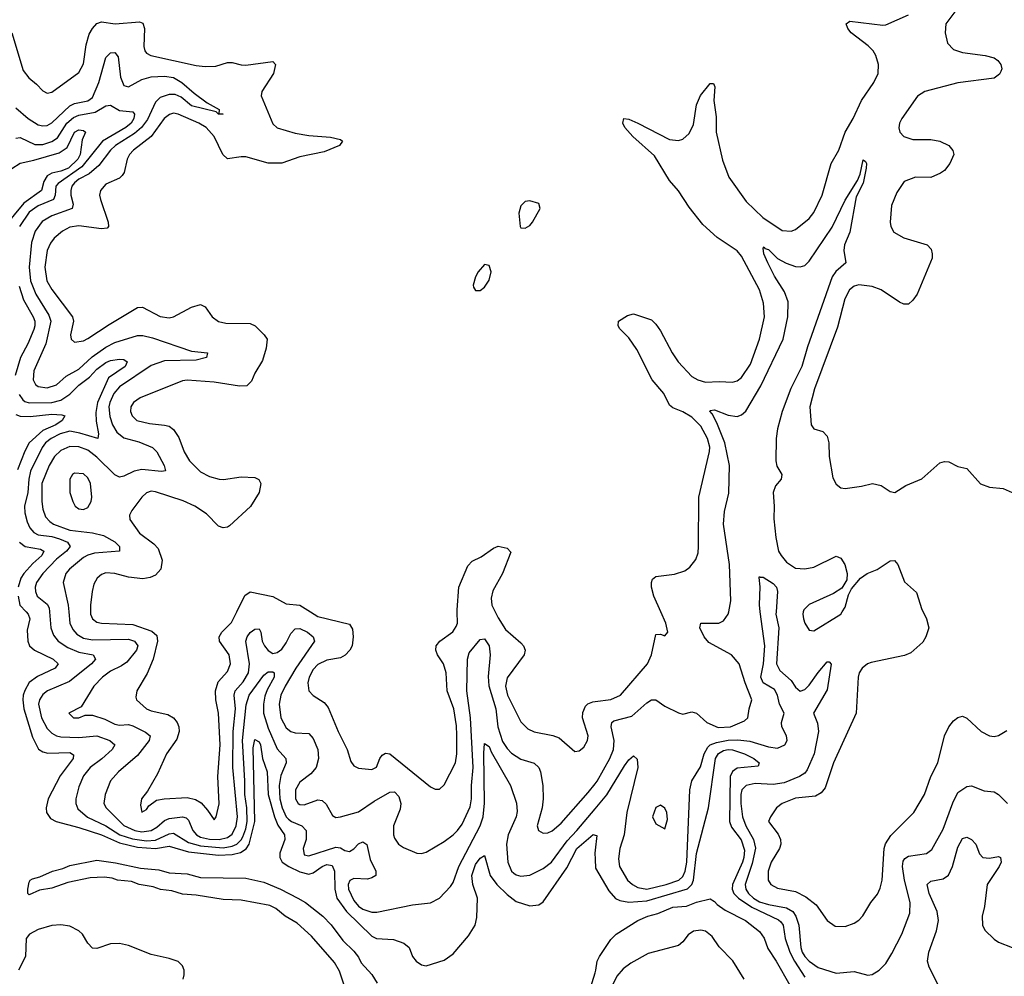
# Model space of a CAD drawing. Header units: inches. Extents: x 2057696 to 2160536, y 827480 to 1016834.
# Tile 140 of 256: x 2127447 to 2131816, y 888383 to 892629. Entities that reach past the tile are written whole.
import ezdxf

# ---------------------------------------------------------------- set-up
doc = ezdxf.new("R2010")
doc.units = ezdxf.units.IN
doc.header["$MEASUREMENT"] = 0
for name, color, linetype in [('C1828', 7, 'Continuous'), ('C1829', 7, 'Continuous'), ('C1838', 7, 'Continuous'), ('C1839', 7, 'Continuous')]:
    doc.layers.add(name, color=color, linetype=linetype)

msp = doc.modelspace()

# ---------------------------------------------------------------- linework, layer by layer
at = {"layer": 'C1828', "color": 5}
for points, elevation in [([(2127475.9, 890000), (2127485, 889990), (2127492.9, 889970), (2127480.5, 889919.5), (2127482.8, 889870), (2127491.6, 889850), (2127512.8, 889830), (2127596.5, 889790), (2127618.4, 889770), (2127605.4, 889750), (2127526.4, 889713.6), (2127490, 889686.5), (2127470, 889651.3), (2127463.5, 889630), (2127460.8, 889610), (2127465.8, 889570), (2127503.9, 889443.9), (2127531.5, 889391.5), (2127550, 889379.1), (2127572.7, 889372.7), (2127670, 889375.4), (2127686.3, 889366.3), (2127684.6, 889350), (2127627.7, 889272.3), (2127574, 889170), (2127564.4, 889130), (2127566.5, 889110), (2127583.9, 889083.9), (2127609.7, 889069.7), (2127710, 889043.7), (2127810, 889010.9), (2127890, 888974.8), (2127970, 888956), (2128050, 888949.7), (2128110, 888959.7), (2128195.6, 888935.6), (2128330, 888920.4), (2128390, 888923.5), (2128427.4, 888932.6), (2128451.6, 888948.4), (2128465.7, 888970), (2128490.4, 889070), (2128483.5, 889396.5), (2128490, 889433.8), (2128510, 889424.2), (2128516, 889410), (2128525, 889350), (2128544.9, 889290), (2128549.7, 889190), (2128578.2, 889090), (2128593, 889053), (2128621.7, 889010), (2128623.8, 888990), (2128601.3, 888930), (2128602.2, 888910), (2128612.6, 888890), (2128641.3, 888870), (2128690, 888846.5), (2128730, 888836.1), (2128750, 888841.6), (2128790, 888870.7), (2128810, 888878.9), (2128834.3, 888874.3), (2128844.3, 888850), (2128846.2, 888770), (2128854, 888730), (2128897, 888670), (2129010, 888560.3), (2129030, 888550.1), (2129106, 888546), (2129152.2, 888530), (2129174.9, 888510), (2129190.3, 888470.3), (2129205.7, 888450), (2129230, 888433.4), (2129250, 888429), (2129330, 888454.6), (2129370, 888482.6), (2129438, 888562), (2129468.8, 888610), (2129476.2, 888643.8), (2129478.7, 888730), (2129458.2, 888790), (2129453.5, 888830), (2129470, 888879.1), (2129490, 888906.8), (2129510, 888918.4), (2129535.2, 888830), (2129564.7, 888790), (2129610, 888746.1), (2129650, 888715.4), (2129710, 888695.8), (2129750, 888699.8), (2129770, 888713.7), (2129875.4, 888864.6), (2129918.7, 888950), (2129991.8, 889011.8), (2130000, 889009.5)], 320), ([(2127579.7, 890000), (2127586.2, 889930), (2127597, 889897), (2127618.7, 889870), (2127661.6, 889841.6), (2127710, 889821.2), (2127773.7, 889810), (2127783, 889790), (2127765.5, 889770), (2127668.4, 889691.6), (2127571.4, 889650), (2127550, 889633.2), (2127535.9, 889610), (2127531.5, 889590), (2127543.5, 889530), (2127570, 889482), (2127590, 889462.2), (2127610.7, 889450.7), (2127630, 889445.6), (2127710, 889442.1), (2127790, 889450.1), (2127846.7, 889430), (2127870.2, 889410), (2127858.4, 889390), (2127812.3, 889347.7), (2127760.5, 889310), (2127730, 889271.9), (2127710, 889224.2), (2127696.4, 889170), (2127696.6, 889150), (2127706, 889126), (2127748.5, 889088.5), (2127830, 889050.7), (2127891, 889010), (2127947.2, 888992.8), (2128010, 888984.7), (2128050, 888987.4), (2128110, 889015.6), (2128130, 889018.4), (2128196.4, 888976.4), (2128250, 888961.5), (2128350, 888952.5), (2128390, 888960.3), (2128410.5, 888969.5), (2128430, 888987.8), (2128437.6, 889002.4), (2128450, 889036.8), (2128455.9, 889070), (2128454.4, 889130), (2128445.6, 889190), (2128446.6, 889250), (2128436, 889430), (2128452.7, 889587.3), (2128465.8, 889630), (2128530, 889718.7), (2128550, 889734.3), (2128570, 889734), (2128576.5, 889730), (2128576, 889710), (2128545, 889655), (2128534.4, 889625.6), (2128528.9, 889591.1), (2128529, 889550), (2128550, 889483.7), (2128590, 889392.7), (2128628.6, 889350), (2128628.9, 889330), (2128606.1, 889273.9), (2128598.8, 889230), (2128602.1, 889170), (2128612, 889130), (2128630, 889091.2), (2128640.4, 889080.4), (2128653.9, 889070), (2128699.7, 889050), (2128717.7, 889030), (2128717.8, 888990), (2128705, 888950), (2128710, 888921.6), (2128730, 888917.8), (2128850, 888956.4), (2128870, 888952.9), (2128890, 888940.6), (2128910, 888936.2), (2128930, 888949.2), (2128950, 888970.2), (2128970, 888980.3), (2128987.3, 888967.3), (2129001.9, 888901.9), (2129028, 888850), (2129027, 888830), (2129010, 888819.3), (2128990, 888814.2), (2128930, 888816.2), (2128912.1, 888807.9), (2128904.6, 888790), (2128905.5, 888770), (2128930, 888719.4), (2128950, 888694.8), (2128970, 888681), (2129010, 888667.3), (2129032.3, 888667.7), (2129190, 888699.6), (2129270, 888709.1), (2129310, 888730.3), (2129359.1, 888780.9), (2129370, 888798.7), (2129396.2, 888870), (2129490, 889050.2), (2129503.4, 889090), (2129508.8, 889151.2), (2129506.1, 889373.9), (2129510, 889416.3), (2129530, 889402.8), (2129539.4, 889379.4), (2129625.6, 889230), (2129652, 889152), (2129654.1, 889114.1), (2129649.7, 889090), (2129615, 889010), (2129606.6, 888970), (2129612.7, 888890), (2129628.8, 888850), (2129640.1, 888840.1), (2129650, 888832.5), (2129670, 888827), (2129710, 888831.5), (2129770, 888860.8), (2129806.6, 888890), (2129875.7, 888984.3), (2129919.5, 889030), (2130000, 889125.5)], 340), ([(2127665.3, 890000), (2127670.1, 889950), (2127682.7, 889922.7), (2127701.6, 889901.6), (2127730, 889884.3), (2127770, 889875.7), (2127930, 889878.7), (2127956.6, 889870), (2127971.1, 889850), (2127964.9, 889830), (2127922.9, 889777.1), (2127899.5, 889760.5), (2127850, 889737.5), (2127814.2, 889710), (2127776.1, 889670), (2127720.8, 889579.2), (2127665.5, 889550), (2127686, 889530), (2127710, 889530.7), (2127738.3, 889541.7), (2127770, 889541.4), (2127824.4, 889524.4), (2127870, 889501.9), (2127890, 889497.1), (2127930, 889500.1), (2127950, 889495), (2128006.1, 889466.1), (2128026.6, 889450), (2128022.2, 889430), (2127970, 889362.6), (2127885.8, 889290), (2127850.2, 889250), (2127826, 889190), (2127820.9, 889150), (2127831, 889130), (2127910, 889051.7), (2127957.8, 889030), (2127990, 889024.7), (2128030, 889029.3), (2128055.8, 889044.2), (2128090, 889073.8), (2128110, 889083.4), (2128170, 889090.5), (2128185.5, 889085.5), (2128196.2, 889076.2), (2128215.6, 889030), (2128232, 889010), (2128250, 889000.9), (2128290, 888991.8), (2128332, 888990), (2128370, 888999), (2128390, 889013.3), (2128408.4, 889050), (2128413.2, 889090), (2128392.3, 889310), (2128394, 889470), (2128405.4, 889570), (2128398.9, 889630), (2128403.1, 889650), (2128439.1, 889690), (2128462.8, 889730), (2128466.8, 889770), (2128451.4, 889870), (2128456.2, 889890), (2128470, 889909), (2128490, 889923.6), (2128510, 889924.9), (2128517.5, 889910), (2128523.7, 889870), (2128534.2, 889850), (2128550, 889829.5), (2128570, 889816.2), (2128590, 889819.6), (2128610, 889834.4), (2128630, 889862.5), (2128650, 889904.1), (2128670, 889924.5), (2128690, 889926.5), (2128724.8, 889910), (2128749.4, 889890), (2128755.9, 889870), (2128671.9, 889750), (2128625.1, 889670), (2128606.5, 889630), (2128599.1, 889590), (2128606.6, 889530), (2128630, 889485.1), (2128650, 889468.9), (2128670, 889463.1), (2128730, 889460.6), (2128750, 889439), (2128770.1, 889390), (2128773.4, 889350), (2128762.5, 889310), (2128738.8, 889281.2), (2128690, 889244.8), (2128671.5, 889210), (2128670.9, 889170), (2128683.5, 889150), (2128690, 889144.8), (2128710, 889143.3), (2128770, 889165.8), (2128790, 889162.8), (2128807.4, 889147.4), (2128835.9, 889095.9), (2128850, 889088.1), (2128870, 889090.2), (2128950, 889113.2), (2129019.8, 889160.2), (2129090, 889199.4), (2129110, 889201.8), (2129130, 889181.5), (2129138.5, 889150), (2129135.5, 889124.5), (2129106.4, 889050), (2129105.7, 889010), (2129110, 888995.5), (2129127.7, 888970), (2129150, 888954.4), (2129210, 888929.1), (2129230, 888927.9), (2129250, 888934.3), (2129330, 888981.2), (2129370, 889010.2), (2129390, 889029.4), (2129410, 889058.6), (2129445.6, 889134.4), (2129452.5, 889170), (2129451.7, 889230), (2129458.6, 889310), (2129447.1, 889530), (2129431.3, 889650), (2129434.7, 889790), (2129442.1, 889817.9), (2129490, 889877.6), (2129510, 889880.9), (2129530.7, 889850), (2129534.2, 889810), (2129525.9, 889714.1), (2129528.3, 889671.7), (2129559.8, 889570), (2129569.4, 889490), (2129590, 889425.4), (2129610, 889393.4), (2129630, 889372.5), (2129670, 889346.2), (2129730, 889329.3), (2129750.1, 889310.1), (2129758.4, 889290), (2129767.9, 889230), (2129770.2, 889170), (2129765.4, 889130), (2129743.5, 889050), (2129749.4, 889029.4), (2129770, 889018), (2129790, 889019.7), (2129810, 889028.6), (2129850, 889062.5), (2129970, 889198), (2130000, 889236.5)], 360), ([(2127761.7, 890000), (2127761.7, 889990), (2127770, 889969.3), (2127790, 889955.3), (2127810, 889949.6), (2127950, 889943.8), (2128034.3, 889914.3), (2128055.3, 889895.3), (2128059.2, 889870), (2128039.6, 889790), (2128013, 889727), (2127966.7, 889650), (2127962.4, 889622.4), (2127965.7, 889610), (2128010.4, 889570), (2128030, 889561), (2128104.2, 889544.2), (2128130, 889530.2), (2128145.7, 889510), (2128153.2, 889490), (2128155.3, 889470), (2128144.7, 889435.3), (2128098.2, 889370), (2128058.1, 889281.9), (2128015.1, 889204.9), (2127987.4, 889170), (2127982.9, 889142.9), (2127990, 889111), (2128010, 889123), (2128021, 889139), (2128054.8, 889165.2), (2128088.9, 889171.1), (2128190, 889175.7), (2128226.8, 889166.8), (2128252.1, 889152.1), (2128281, 889120.9), (2128310, 889077.3), (2128319.5, 889090), (2128332.1, 889147.9), (2128326.9, 889270), (2128337.3, 889410), (2128329.2, 889550), (2128317.4, 889610), (2128315.7, 889650), (2128327.4, 889690), (2128370, 889735.3), (2128382.1, 889770), (2128377.2, 889810), (2128333.4, 889870), (2128331.9, 889890), (2128344.7, 889910), (2128386.8, 889953.2), (2128410.1, 890000)], 380), ([(2128737.2, 890000), (2128770, 889979.1), (2128910, 889945.6), (2128923.3, 889923.3), (2128927.5, 889890), (2128922.1, 889850), (2128912.1, 889830), (2128891.2, 889808.8), (2128870, 889796.4), (2128810, 889785.6), (2128770, 889767.3), (2128750, 889745), (2128731.6, 889710), (2128725.9, 889685.9), (2128730.2, 889650), (2128748.9, 889628.9), (2128798.2, 889598.2), (2128816.4, 889576.4), (2128859.8, 889470), (2128899.8, 889390), (2128916.7, 889336.7), (2128930, 889317), (2128950, 889306.5), (2129010, 889300.3), (2129030, 889310.5), (2129044.8, 889350), (2129055.1, 889364.9), (2129070, 889373.7), (2129090, 889370.1), (2129270, 889223.7), (2129290, 889213.7), (2129310, 889214), (2129330, 889232.4), (2129380.5, 889330), (2129387.4, 889370), (2129387.5, 889452.5), (2129385.8, 889494.2), (2129373.6, 889570), (2129343.8, 889650), (2129340.2, 889730), (2129327.5, 889770), (2129300.6, 889810), (2129292.9, 889830), (2129295.4, 889850), (2129310.8, 889870), (2129368.6, 889911.4), (2129384.5, 889935.5), (2129389.4, 889950.6), (2129388.3, 890000)], 380), ([(2129556.8, 890000), (2129570, 889973.2), (2129602.7, 889922.7), (2129670, 889863.2), (2129682, 889850), (2129689.3, 889830), (2129685.4, 889810), (2129610, 889707.6), (2129602.5, 889670), (2129612.1, 889630), (2129670, 889511.6), (2129701.9, 889481.9), (2129730, 889467.7), (2129812.3, 889452.3), (2129840.9, 889440.9), (2129910, 889380.7), (2129930, 889383), (2129950, 889399.3), (2129966.9, 889430), (2129969.8, 889450), (2129944.8, 889530), (2129945.8, 889554.2), (2129958.1, 889581.9), (2129968.1, 889591.9), (2129990, 889601.2), (2130000, 889602.4)], 380), ([(2130000, 888942.3), (2129998.6, 888930), (2130000, 888903)], 320), ([(2128890, 888335.1), (2128865.9, 888405.9), (2128844, 888444), (2128741.5, 888561.5), (2128678.1, 888618.1), (2128625.7, 888650), (2128584, 888684), (2128557.5, 888697.5), (2128430, 888721.4), (2128350, 888723.2), (2128230, 888743.2), (2128170, 888746.8), (2128121.8, 888761.8), (2128071.6, 888768.4), (2128040, 888780), (2127978, 888790), (2127943.3, 888803.3), (2127881.2, 888810), (2127858.2, 888818.2), (2127822.7, 888822.7), (2127759.7, 888820.3), (2127661.4, 888798.6), (2127590, 888774.7), (2127535.5, 888764.5), (2127490, 888744.7), (2127483.6, 888750), (2127483.9, 888770), (2127490, 888801), (2127494.5, 888810), (2127504.8, 888815.2), (2127536.1, 888823.9), (2127592.3, 888850), (2127638.7, 888861.3), (2127670, 888874.3), (2127790, 888898), (2127873, 888887), (2127982.8, 888862.8), (2128065, 888855), (2128110, 888842.3), (2128190, 888838), (2128250, 888820.9), (2128450, 888818.9), (2128530, 888800.5), (2128604.2, 888770), (2128681.7, 888730), (2128715.2, 888710), (2128792.3, 888650), (2128830, 888611.4), (2128881.6, 888541.6), (2128930, 888494.3), (2128950, 888467.8), (2128962.1, 888442.1), (2129010, 888390.8), (2129032.8, 888352.8)], 280), ([(2128173.2, 888370), (2128177.8, 888390), (2128177.6, 888410), (2128170, 888429.4), (2128150, 888448.2), (2128110, 888462.4), (2128030, 888479.8), (2127930, 888519.1), (2127890, 888528.7), (2127850, 888527.4), (2127790, 888506.4), (2127770, 888508.1), (2127750, 888529.7), (2127726.1, 888570), (2127710, 888585), (2127670, 888604.9), (2127630, 888611.8), (2127590, 888608.4), (2127530, 888590.3), (2127491.6, 888570), (2127475.6, 888550), (2127472.6, 888470), (2127442.1, 888410)], 320), ([(2129971.8, 888308.2), (2130000, 888398.5)], 280)]:
    msp.add_lwpolyline(points, dxfattribs=dict(at, elevation=elevation))
at = {"layer": 'C1829', "color": 5}
for points, elevation in [([(2127412.9, 892570), (2127462.9, 892402.9), (2127488.2, 892370), (2127522.6, 892342.6), (2127550, 892313.4), (2127570, 892303.2), (2127590, 892307.2), (2127710, 892394.7), (2127730, 892432.4), (2127743, 892517), (2127756.1, 892563.9), (2127770.3, 892589.7), (2127790, 892611.6), (2127810, 892619.8), (2127870.6, 892610.6), (2127979.2, 892619.2), (2127993.5, 892613.5), (2128000.9, 892590), (2127998.8, 892510), (2128002.7, 892490), (2128010, 892479.6), (2128029.1, 892469.1), (2128230, 892425.8), (2128270, 892421.2), (2128317.1, 892422.9), (2128370, 892438.4), (2128390, 892438.8), (2128430, 892427.8), (2128450, 892427.3), (2128570, 892442.8), (2128581.6, 892430), (2128573.5, 892390), (2128522.2, 892310), (2128518.2, 892290), (2128570, 892166.8), (2128590, 892149), (2128670, 892125.5), (2128730, 892115.1), (2128826.9, 892106.9), (2128870, 892097.1), (2128879.1, 892090), (2128866.8, 892070), (2128797.9, 892042.1), (2128690, 892019.6), (2128610, 891992.2), (2128550, 891992.3), (2128450, 892019.2), (2128430, 892020.2), (2128370, 892010.8), (2128349, 892030), (2128309.8, 892110), (2128274.1, 892150), (2128241.5, 892170), (2128150, 892209), (2128130, 892213.1), (2128112.7, 892207.3), (2128089.1, 892190), (2128030.1, 892109.9), (2127952.7, 892050), (2127934.4, 892030), (2127924.8, 892010), (2127911.5, 891950), (2127902.6, 891937.4), (2127890, 891925.7), (2127830, 891899.3), (2127805.8, 891870), (2127802, 891850), (2127805.5, 891830), (2127839.8, 891730), (2127841.3, 891710), (2127836, 891704), (2127810, 891699.9), (2127710, 891713.4), (2127670, 891707.1), (2127637.7, 891690), (2127600.8, 891659.2), (2127583.8, 891636.2), (2127570, 891603.5), (2127558.7, 891530), (2127568, 891470), (2127590, 891431.8), (2127682.1, 891310), (2127686, 891290), (2127672.7, 891230), (2127675.8, 891210), (2127690, 891198), (2127730, 891204), (2127750, 891214.2), (2127843.9, 891276.1), (2127970, 891350.9), (2127992.3, 891352.3), (2128070, 891310.9), (2128110, 891305.1), (2128130.3, 891310.3), (2128210, 891353), (2128250, 891363.8), (2128270, 891354.4), (2128301.8, 891310), (2128329, 891289), (2128361.6, 891281.6), (2128470, 891279.6), (2128491.7, 891270), (2128532.2, 891230), (2128544.9, 891210), (2128541.2, 891170), (2128524.5, 891115.5), (2128490, 891060.4), (2128476.4, 891023.6), (2128455.8, 891004.2), (2128422.3, 891002.3), (2128310, 891019.4), (2128190, 891028.3), (2128170, 891026), (2127981.3, 890950), (2127951.6, 890930), (2127940.2, 890910), (2127938.9, 890890), (2127945.8, 890870), (2127967.4, 890850), (2128023.6, 890836.4), (2128090, 890829.4), (2128110, 890823.8), (2128130.1, 890810.1), (2128153.8, 890773.8), (2128177.5, 890710), (2128200.2, 890670), (2128250, 890621.8), (2128290, 890601.8), (2128332, 890590), (2128351.8, 890588.2), (2128430, 890600.3), (2128490, 890596.3), (2128507.7, 890587.7), (2128517.3, 890570), (2128510.4, 890530), (2128471.3, 890468.7), (2128378.5, 890381.5), (2128370, 890375.6), (2128350, 890373), (2128330, 890380.5), (2128276, 890436), (2128224.2, 890470), (2128172.6, 890492.6), (2128050, 890533.4), (2128030, 890535.3), (2128010, 890528.3), (2127990, 890509.7), (2127944.2, 890450), (2127934.9, 890430), (2127936.5, 890410), (2127979.6, 890350), (2128043, 890303), (2128061.9, 890281.9), (2128080.2, 890230), (2128074.2, 890190), (2128050, 890163.7), (2128026.8, 890153.2), (2127993.1, 890146.8), (2127930, 890154.2), (2127868.9, 890171.1), (2127830, 890172.9), (2127810, 890165.8), (2127791.1, 890150), (2127776.9, 890123.1), (2127768.3, 890090), (2127761.5, 890030), (2127761.7, 890000)], 380), ([(2127430, 892236.8), (2127485.5, 892190), (2127530, 892162.5), (2127550, 892157.1), (2127570, 892159.3), (2127590, 892170.1), (2127670, 892246.6), (2127690, 892256.3), (2127750, 892268.1), (2127770, 892283.8), (2127798.8, 892350), (2127830, 892460.3), (2127850, 892481.3), (2127870, 892482.8), (2127884.2, 892464.2), (2127894.1, 892374.1), (2127910, 892336.9), (2127930, 892330.8), (2127990, 892363.4), (2128030, 892375.7), (2128090, 892378.5), (2128130, 892372.4), (2128167.4, 892350), (2128222.1, 892302.1), (2128279.7, 892259.7), (2128333, 892230), (2128331.3, 892211.3), (2128350.7, 892210), (2128329.3, 892210), (2128319.3, 892219.3), (2128210, 892245.7), (2128164.1, 892284.1), (2128136.7, 892296.7), (2128110, 892297.2), (2128070, 892283.2), (2128050, 892261.9), (2128013.8, 892186.2), (2127988.2, 892150), (2127956.8, 892123.2), (2127872.4, 892070), (2127850, 892048.8), (2127798.4, 891981.6), (2127754.9, 891945.1), (2127710, 891921), (2127690, 891905.1), (2127678.6, 891890), (2127673.6, 891870), (2127674.2, 891850), (2127684.8, 891810), (2127680.6, 891790), (2127590, 891757.8), (2127547.7, 891732.3), (2127516, 891690), (2127499.7, 891640.3), (2127489.8, 891530.2), (2127495.1, 891470), (2127519, 891410), (2127577.2, 891317.2), (2127585.5, 891290), (2127563.6, 891190), (2127509.6, 891070), (2127507.3, 891030), (2127517.7, 891010), (2127530, 891000.8), (2127570, 890995.2), (2127610, 891007.3), (2127654, 891046), (2127710, 891077.6), (2127768.4, 891131.6), (2127830, 891174.5), (2127870, 891195.8), (2127970, 891227.2), (2127993.2, 891226.8), (2128036.4, 891216.4), (2128210, 891157.7), (2128281, 891150), (2128276.3, 891130), (2128230, 891117.4), (2128090, 891114.9), (2128030, 891093.3), (2127890, 890998.8), (2127865.7, 890970), (2127847.3, 890930), (2127843.6, 890910), (2127847.2, 890867.2), (2127858.7, 890830), (2127878.2, 890798.2), (2127910, 890773), (2127975.7, 890755.7), (2128037, 890730), (2128055.7, 890710), (2128088.4, 890650), (2128093.9, 890626.1), (2128076.3, 890623.7), (2127990, 890632.8), (2127954.9, 890625.1), (2127910, 890602.3), (2127890, 890598.7), (2127870, 890608.5), (2127790, 890687.5), (2127750, 890717.9), (2127710, 890732.5), (2127670, 890734.3), (2127630, 890717.1), (2127601.8, 890690), (2127578.4, 890650), (2127545.9, 890570), (2127545.1, 890490), (2127550, 890455.5), (2127562.1, 890422.1), (2127580.8, 890400.8), (2127597.5, 890390), (2127670, 890362.3), (2127771.1, 890351.1), (2127818.9, 890338.9), (2127870, 890311.2), (2127890.2, 890289.8), (2127890, 890269.8), (2127779.5, 890260.5), (2127750, 890252.3), (2127730, 890241.1), (2127668.1, 890190), (2127652.4, 890170), (2127640.1, 890130), (2127662.4, 890030), (2127665.3, 890000)], 360), ([(2127430, 892103.5), (2127450, 892105.9), (2127514.4, 892074.4), (2127550, 892075.1), (2127590, 892087.9), (2127615.3, 892104.7), (2127657, 892170), (2127685.6, 892194.4), (2127710, 892204.2), (2127782.5, 892217.5), (2127830, 892245.8), (2127850, 892248.8), (2127890, 892226.1), (2127950, 892219.2), (2127957.1, 892210), (2127954.4, 892190), (2127941.5, 892170), (2127918.4, 892150), (2127815.1, 892090), (2127723.8, 891976.2), (2127617.7, 891902.3), (2127608, 891890), (2127604.7, 891850), (2127597.6, 891830), (2127530, 891801.9), (2127490, 891774.7), (2127446.1, 891710)], 340), ([(2127412.1, 891967.9), (2127450, 891992), (2127510, 892004.4), (2127622.7, 892037.3), (2127658.2, 892061.8), (2127690, 892130.1), (2127710, 892140.1), (2127730, 892136.5), (2127738.9, 892130), (2127724.8, 892095.2), (2127716.2, 892030), (2127704.7, 892010), (2127663.4, 891970), (2127630, 891955.9), (2127590, 891947.3), (2127570, 891935.8), (2127555.1, 891910), (2127543.9, 891870), (2127466.4, 891813.6), (2127380.2, 891710)], 320), ([(2127445.6, 891445.6), (2127464.7, 891384.6), (2127507.3, 891310), (2127514.4, 891290), (2127515.2, 891270), (2127510, 891254), (2127483.5, 891190), (2127451.3, 891128.7), (2127427.6, 891050)], 340), ([(2127444.8, 890964.8), (2127461.5, 890941.5), (2127470, 890933.3), (2127490, 890927.6), (2127590, 890930.3), (2127630, 890939.6), (2127670, 890966.2), (2127710, 891006), (2127757.5, 891042.5), (2127790, 891077), (2127830, 891106.8), (2127850, 891115.4), (2127890, 891122.5), (2127910, 891120.6), (2127924.7, 891110), (2127915.3, 891090), (2127841, 891039), (2127792.4, 890930), (2127785.7, 890885.7), (2127787.3, 890847.3), (2127797.5, 890790), (2127794, 890770), (2127714.1, 890794.1), (2127670, 890802.2), (2127627.3, 890790), (2127587.2, 890770), (2127561.3, 890750), (2127546.4, 890730), (2127495.8, 890624.2), (2127487.6, 890590), (2127482.8, 890530), (2127468.6, 890470), (2127470, 890439.5), (2127480.1, 890400.1), (2127493, 890373), (2127510, 890352.9), (2127530, 890342.2), (2127590, 890334.3), (2127624.5, 890324.5), (2127659.4, 890310), (2127671.3, 890290), (2127654.7, 890270), (2127610, 890233.5), (2127550.6, 890170), (2127521.5, 890130), (2127516.1, 890110), (2127517.1, 890090), (2127525.5, 890070), (2127570, 890034.6), (2127578.1, 890018.1), (2127579.7, 890000)], 340), ([(2127430, 890876.6), (2127450, 890868.6), (2127493.2, 890866.8), (2127590, 890877.3), (2127634.9, 890874.9), (2127647.2, 890870), (2127635.9, 890850), (2127607.8, 890830), (2127550, 890805.6), (2127489.8, 890750), (2127470, 890713.4), (2127437.9, 890630)], 320), ([(2127446.8, 890310), (2127471, 890291), (2127539, 890279), (2127554, 890270), (2127545.8, 890250), (2127505.6, 890214.4), (2127465.9, 890170), (2127453.1, 890150), (2127440.8, 890110)], 320), ([(2129388.3, 890000), (2129388, 890010), (2129396.2, 890110), (2129435, 890205), (2129454.1, 890225.9), (2129495.2, 890244.8), (2129550, 890283.6), (2129570, 890291.7), (2129610, 890283.7), (2129626, 890266), (2129590.1, 890170), (2129545.8, 890094.2), (2129538.6, 890061.4), (2129542, 890030), (2129556.8, 890000)], 380), ([(2128410.1, 890000), (2128446.8, 890073.3), (2128470, 890088.7), (2128570, 890068.1), (2128630, 890036.6), (2128690, 890030.1), (2128737.2, 890000)], 380), ([(2127441.1, 890070), (2127448.6, 890030), (2127475.9, 890000)], 320)]:
    msp.add_lwpolyline(points, dxfattribs=dict(at, elevation=elevation))
for points, elevation in [([(2129710, 891825.2), (2129690, 891821.2), (2129670, 891802), (2129661.6, 891770), (2129667.7, 891710), (2129670, 891704.7), (2129690, 891702.8), (2129710, 891714.8), (2129722.7, 891730), (2129757.2, 891790), (2129750, 891813.2)], 420), ([(2129510, 891542), (2129481, 891510), (2129470, 891488), (2129458.8, 891450), (2129461.4, 891441.4), (2129470, 891426), (2129490, 891426.8), (2129510, 891441), (2129530, 891472), (2129539.3, 891510), (2129530, 891538)], 420), ([(2127690, 890616), (2127681.3, 890610), (2127669.3, 890589.3), (2127670.2, 890530.2), (2127682.7, 890490), (2127694, 890470), (2127710, 890457.4), (2127730, 890454.6), (2127750, 890464.2), (2127764.8, 890490), (2127767.4, 890510), (2127762.2, 890570), (2127750, 890595.8), (2127730, 890613.1)], 380)]:
    msp.add_lwpolyline(points, close=True, dxfattribs=dict(at, elevation=elevation))
at = {"layer": 'C1838', "color": 5}
for points, elevation in [([(2130000, 889125.5), (2130052.3, 889187.7), (2130130, 889316.6), (2130150, 889343.9), (2130170, 889362), (2130186.2, 889346.2), (2130190.1, 889310), (2130140.4, 889110), (2130129.2, 889010), (2130110.1, 888950), (2130104.1, 888904.1), (2130108.4, 888870), (2130143.5, 888810), (2130166, 888790), (2130190, 888777), (2130230, 888769.1), (2130315, 888790), (2130372.1, 888810), (2130390, 888825.7), (2130399.7, 888850), (2130406.8, 888890), (2130420.1, 889210), (2130430, 889250.3), (2130467.8, 889312.2), (2130484.7, 889370), (2130499.8, 889400.2), (2130510.2, 889409.8), (2130539.3, 889420.7), (2130590, 889430.5), (2130632.9, 889432.9), (2130686.2, 889426.2), (2130770, 889401), (2130810, 889395.4), (2130841.5, 889410), (2130852.5, 889430), (2130848.7, 889450), (2130828.6, 889490), (2130827, 889510), (2130838.7, 889550), (2130818.1, 889590), (2130809.9, 889630), (2130795.4, 889655.4), (2130745.4, 889685.4), (2130735.8, 889710), (2130746.8, 889770), (2130752.7, 889850), (2130733.2, 890000)], 340), ([(2130000, 889236.5), (2130010, 889249.4), (2130066.3, 889350), (2130081.1, 889390), (2130085, 889430), (2130071.9, 889490), (2130075, 889510), (2130083.1, 889516.9), (2130162.8, 889537.2), (2130230, 889596.6), (2130250, 889609.2), (2130270, 889610.2), (2130310, 889582.4), (2130370, 889552.4), (2130390, 889546), (2130430, 889557), (2130450, 889550.3), (2130495.8, 889510), (2130546.7, 889486.7), (2130600.5, 889490), (2130663.7, 889516.3), (2130677.7, 889530), (2130683.9, 889570), (2130696.2, 889610), (2130665.9, 889685.9), (2130639.3, 889770), (2130605.4, 889810), (2130504.8, 889864.8), (2130484.6, 889890), (2130465.3, 889930), (2130470, 889950.3), (2130549.8, 889950.2), (2130570, 889960.3), (2130590.8, 889990), (2130592.8, 890000)], 360), ([(2130000, 889602.4), (2130070, 889610.8), (2130112.7, 889630), (2130233.4, 889770), (2130249.9, 889810), (2130270, 889900.4), (2130290, 889900.8), (2130310, 889893.7), (2130323.1, 889910), (2130314.5, 889950), (2130292.1, 890000)], 380), ([(2130802.8, 890000), (2130802, 889990), (2130815.9, 889930), (2130805.3, 889770), (2130819.5, 889739.5), (2130870, 889696), (2130890, 889666.7), (2130910, 889647.8), (2130930, 889655.5), (2130950, 889675), (2130990, 889731.8), (2131030, 889778.9), (2131038.5, 889778.6), (2131048, 889768), (2131030, 889654.3), (2130969, 889550), (2130986.9, 889506.9), (2130991.5, 889470), (2130972.4, 889370), (2130941.3, 889298.7), (2130930, 889285), (2130907.3, 889270), (2130839.1, 889240.9), (2130790, 889234.5), (2130710, 889239.2), (2130670.2, 889230), (2130651.5, 889210), (2130647, 889190), (2130646.2, 889150), (2130654.8, 889090), (2130669, 889050), (2130703.2, 888990), (2130711.1, 888951.1), (2130697.2, 888882.8), (2130665.4, 888790), (2130668.3, 888770), (2130681.2, 888750), (2130702.6, 888730), (2130730, 888713.2), (2130770, 888700.8), (2130850, 888687.1), (2130877.6, 888670), (2130891.4, 888650), (2130904.7, 888610), (2130912.4, 888510), (2130918.8, 888490), (2130930.1, 888470), (2130950, 888449.7), (2130990, 888422.1), (2131070, 888397.4), (2131150, 888404.7), (2131210, 888388.4), (2131230, 888391.4), (2131260.5, 888410), (2131290, 888440.3), (2131316.4, 888483.6), (2131361.2, 888570), (2131396.9, 888663.1), (2131397.8, 888710), (2131373, 888810), (2131364.4, 888870), (2131366.8, 888893.2), (2131374.3, 888905.7), (2131390, 888916.2), (2131470, 888928.1), (2131494.6, 888945.4), (2131544.1, 889035.9), (2131586.7, 889153.3), (2131610, 889199.3), (2131650, 889225.7), (2131670, 889228.4), (2131726.1, 889206.1), (2131770, 889202), (2131790, 889190.3), (2131830.4, 889150)], 340), ([(2131455.5, 890000), (2131470.4, 889970), (2131480.3, 889930), (2131467.4, 889890), (2131453.9, 889866.1), (2131401.3, 889818.7), (2131372.9, 889807.1), (2131224.3, 889775.7), (2131208.5, 889770), (2131184.9, 889750), (2131171.5, 889730), (2131167.3, 889710), (2131158.6, 889550), (2131057.8, 889330), (2131020.7, 889219.3), (2131003.4, 889196.7), (2130977.9, 889182.1), (2130890, 889173.5), (2130830.3, 889150), (2130804.9, 889130), (2130778.4, 889090), (2130769, 889070), (2130813.1, 889013.1), (2130822.8, 888990), (2130823.5, 888970), (2130818.2, 888950), (2130781.9, 888890), (2130767.3, 888850), (2130768.1, 888810), (2130780.2, 888790), (2130810, 888773.5), (2130890, 888758.9), (2130935.6, 888735.6), (2130980.5, 888700.5), (2131030, 888630.4), (2131065.8, 888605.8), (2131110, 888604.4), (2131150, 888619.1), (2131170, 888631.5), (2131188.5, 888651.5), (2131223.8, 888710), (2131252.8, 888747.2), (2131265.6, 888774.4), (2131273.1, 888810), (2131282.4, 888950), (2131288.6, 888971.4), (2131312.7, 889007.3), (2131414, 889110), (2131462, 889190), (2131489.8, 889270), (2131520.9, 889330), (2131549.8, 889450), (2131569.7, 889490), (2131590, 889516.5), (2131610, 889531.6), (2131630, 889537.4), (2131650, 889528.7), (2131712.4, 889470), (2131750, 889450.3), (2131770, 889447.6), (2131790, 889451.6), (2131826.5, 889473.5)], 360), ([(2130923.8, 890000), (2130921.8, 889990), (2130924.7, 889970), (2130930.3, 889950.3), (2130950, 889919.1), (2130970, 889915.5), (2131090, 889990.6), (2131096.2, 890000)], 360), ([(2130000, 888903), (2130002.1, 888862.1), (2130061.5, 888761.5), (2130090, 888728.6), (2130110, 888719.2), (2130150, 888712.5), (2130230, 888718.1), (2130410, 888771.7), (2130429.6, 888790), (2130437.4, 888810), (2130450, 888927.3), (2130504, 889130), (2130533.7, 889350), (2130547.9, 889372.1), (2130570, 889384.9), (2130590, 889390), (2130610, 889388.2), (2130663.2, 889370), (2130704.5, 889350), (2130727.7, 889330), (2130723.8, 889316.2), (2130630, 889306.6), (2130610, 889291.8), (2130600.1, 889270), (2130596.6, 889070), (2130605, 889045), (2130648.7, 888988.7), (2130662.9, 888942.9), (2130660.7, 888910), (2130654.4, 888890), (2130609.9, 888790), (2130608.2, 888770), (2130615.8, 888750), (2130636.3, 888730), (2130695.7, 888690), (2130813.8, 888633.8), (2130824.7, 888624.7), (2130833.9, 888610), (2130843.2, 888550), (2130864.7, 888490), (2130884.5, 888450), (2130930, 888378.5)], 320), ([(2130000, 889009.5), (2130007.4, 889007.4), (2130000, 888942.3)], 320), ([(2131529.8, 888330), (2131482.7, 888422.7), (2131474.6, 888450), (2131481.4, 888490), (2131514.7, 888585.3), (2131523.2, 888630), (2131517.6, 888670), (2131482.1, 888750), (2131472.8, 888790), (2131490, 888805), (2131544.7, 888815.3), (2131567.8, 888832.2), (2131585.7, 888870), (2131610, 888955.8), (2131630, 888995), (2131650, 888999.7), (2131670.2, 888990), (2131689.1, 888970), (2131705.9, 888925.9), (2131720.5, 888910), (2131750, 888906.7), (2131790, 888914.9), (2131799.3, 888910), (2131801.2, 888890), (2131793, 888870), (2131740.1, 888790), (2131728.1, 888691.9), (2131717.7, 888650), (2131719, 888610), (2131730, 888588), (2131770, 888547.9), (2131790, 888534), (2131850, 888510.3)], 320), ([(2130000, 888398.5), (2130003.6, 888410), (2130009.9, 888450.1), (2130019.1, 888470), (2130070, 888545.8), (2130093.9, 888570), (2130190, 888630), (2130234.6, 888650), (2130278.7, 888661.3), (2130344.5, 888690), (2130405.2, 888694.8), (2130450, 888712.1), (2130510, 888726.1), (2130530, 888715.3), (2130541.7, 888701.7), (2130576.8, 888676.8), (2130667.8, 888630), (2130730, 888581.6), (2130750, 888552.2), (2130765.9, 888505.9), (2130803.7, 888450), (2130863.9, 888343.9)], 280), ([(2130661.8, 888370), (2130611.7, 888451.7), (2130550, 888514.3), (2130520.1, 888560.1), (2130490, 888582.6), (2130470, 888587.2), (2130437.4, 888582.6), (2130413, 888567), (2130390, 888535.5), (2130370, 888519.5), (2130236.2, 888483.8), (2130158.7, 888441.3), (2130124.1, 888415.9), (2130096.3, 888383.7), (2130077.1, 888342.9)], 280)]:
    msp.add_lwpolyline(points, dxfattribs=dict(at, elevation=elevation))
at = {"layer": 'C1838', "color": 5, "elevation": 360}
msp.add_lwpolyline([(2130290, 889142), (2130270, 889132), (2130254.9, 889090), (2130270, 889058.8), (2130310, 889038), (2130320.7, 889079.3), (2130318, 889110), (2130310, 889129.2)], close=True, dxfattribs=at)
at = {"layer": 'C1839', "color": 5}
for points, elevation in [([(2131596, 892664), (2131556.8, 892610), (2131553.5, 892570), (2131564.3, 892524.3), (2131590, 892496.9), (2131630, 892482.6), (2131731.3, 892470), (2131770, 892458.7), (2131787.6, 892447.6), (2131800.4, 892430), (2131804.4, 892410), (2131800.7, 892399.3), (2131793.8, 892386.2), (2131771.1, 892368.9), (2131610, 892347.9), (2131462.4, 892310), (2131430, 892288.6), (2131361.5, 892190), (2131351.2, 892170), (2131348, 892148), (2131351.6, 892130), (2131370, 892110.3), (2131410, 892097.1), (2131490, 892096.9), (2131530, 892089.2), (2131570.2, 892070.1), (2131588, 892048), (2131591.3, 892030), (2131574, 891990), (2131550, 891958.9), (2131532.8, 891947.2), (2131490, 891928.2), (2131422, 891930), (2131370.8, 891910), (2131339.1, 891860.9), (2131315.4, 891804.6), (2131309.4, 891729.4), (2131312.3, 891710), (2131325.8, 891685.8), (2131370, 891659.8), (2131473.4, 891630), (2131490.6, 891610), (2131496.3, 891590), (2131494.9, 891570), (2131428.8, 891410), (2131410, 891383.6), (2131390, 891366.6), (2131370, 891366), (2131350, 891374.5), (2131270, 891429.8), (2131230, 891443.7), (2131170, 891451.2), (2131150, 891446.2), (2131128.6, 891430), (2131107.5, 891390), (2131076, 891264), (2130973.4, 890990), (2130953.6, 890910), (2130959.5, 890830), (2130970, 890813.4), (2131010, 890801.3), (2131030, 890780.7), (2131037.3, 890750), (2131039.2, 890690), (2131055.2, 890595.3), (2131070, 890567.7), (2131090, 890550.5), (2131110, 890548), (2131182, 890558), (2131230.4, 890570.4), (2131270, 890560.7), (2131310, 890534.8), (2131330, 890530.7), (2131378.7, 890561.3), (2131450, 890590.3), (2131530, 890661.6), (2131550, 890668), (2131570, 890665.5), (2131610, 890645.5), (2131650, 890636.3), (2131710, 890568), (2131750, 890553.4), (2131810, 890547.3), (2131850, 890530.7)], 380), ([(2130292.1, 890000), (2130260.9, 890070), (2130249.9, 890110), (2130250, 890130.8), (2130254.9, 890145.1), (2130270, 890157.3), (2130352.9, 890167.1), (2130397.8, 890182.2), (2130420.7, 890199.3), (2130446.9, 890233.1), (2130457, 890263), (2130459.5, 890290), (2130459.9, 890510), (2130508.1, 890711.9), (2130509.2, 890730.8), (2130499.5, 890770), (2130470, 890823.9), (2130430, 890864), (2130390, 890888.5), (2130345.2, 890905.2), (2130330, 890918), (2130305.4, 890970), (2130253.2, 891030), (2130185.2, 891165.2), (2130150, 891217.2), (2130110, 891256.2), (2130102.3, 891270), (2130104.7, 891290), (2130144.1, 891315.9), (2130170, 891323.1), (2130250, 891296.9), (2130270, 891277.6), (2130290, 891247.2), (2130342.7, 891150), (2130369.4, 891110), (2130430, 891045.3), (2130455.3, 891030), (2130490, 891020.5), (2130550, 891023.2), (2130610, 891019.1), (2130630, 891025.5), (2130650, 891040.8), (2130690, 891099.6), (2130729.9, 891210), (2130751.2, 891310), (2130747, 891370), (2130729.2, 891430), (2130650, 891578.9), (2130630, 891602.9), (2130542.2, 891662.2), (2130478.9, 891718.9), (2130417.1, 891797.1), (2130370, 891868.7), (2130330, 891914.3), (2130263.9, 892023.9), (2130167.9, 892110), (2130132.6, 892150), (2130122.6, 892170), (2130127.3, 892190), (2130150, 892187), (2130190, 892169.2), (2130330, 892097.2), (2130370, 892092.8), (2130390, 892099), (2130417.1, 892122.9), (2130436.1, 892163.9), (2130450.6, 892250), (2130467.8, 892292.2), (2130510, 892344.9), (2130525.4, 892345.4), (2130531.3, 892331.3), (2130526.4, 892270), (2130537.3, 892197.3), (2130537.3, 892130), (2130565.4, 892005.4), (2130594, 891930), (2130670, 891821.5), (2130744.2, 891750), (2130830, 891692.8), (2130869.8, 891690.2), (2130890, 891697.3), (2130950, 891746.9), (2130970, 891773.4), (2131007.7, 891850), (2131047.4, 891990), (2131081.4, 892050), (2131110.3, 892129.7), (2131145.5, 892190), (2131181.7, 892270), (2131236.8, 892350), (2131255.8, 892390), (2131257.6, 892430), (2131245, 892470), (2131233.6, 892490), (2131212.4, 892512.4), (2131136.2, 892570), (2131122, 892590), (2131114.7, 892610), (2131130, 892622.3), (2131276.2, 892603.8), (2131290, 892606), (2131389.9, 892650.1)], 380), ([(2130592.8, 890000), (2130602.9, 890050), (2130596.9, 890210), (2130569.9, 890390), (2130573.8, 890446.2), (2130593, 890527), (2130597.1, 890650), (2130575.2, 890750), (2130539.6, 890839.6), (2130519.8, 890879.8), (2130508.9, 890891.1), (2130510, 890894), (2130530, 890897.4), (2130590, 890874), (2130630, 890866.9), (2130650, 890874.6), (2130668.9, 890891.1), (2130736, 891004), (2130833.9, 891210), (2130855.2, 891310), (2130856.6, 891376.6), (2130840.8, 891420.8), (2130796.3, 891490), (2130766.3, 891550), (2130749.1, 891590), (2130745.7, 891614.3), (2130750, 891620.7), (2130753.7, 891613.7), (2130770, 891608.7), (2130809.4, 891569.4), (2130848.5, 891548.5), (2130890, 891533.5), (2130910, 891531.1), (2130930, 891538.2), (2130950, 891556.5), (2131052.6, 891707.4), (2131110, 891827.2), (2131164.9, 891915.1), (2131176.3, 891943.7), (2131190, 892006.8), (2131199.9, 891999.9), (2131204, 891990), (2131203.1, 891970), (2131190, 891903.7), (2131158, 891842), (2131130, 891685.1), (2131106.6, 891630), (2131103.7, 891603.7), (2131112.3, 891550), (2131068.3, 891511.7), (2131052.3, 891487.7), (2130942.7, 891177.3), (2130917.7, 891090), (2130868, 890992), (2130829.6, 890890), (2130810, 890813.3), (2130803.9, 890770), (2130802.7, 890670), (2130806.8, 890646.8), (2130829.3, 890610), (2130826.4, 890590), (2130800.1, 890559.9), (2130790.1, 890530), (2130794.4, 890470), (2130792.5, 890412.5), (2130801.9, 890330), (2130814.4, 890270), (2130825.3, 890250), (2130850, 890220.9), (2130890, 890194.4), (2130930, 890190.9), (2130970, 890198.6), (2131070, 890247), (2131090, 890238), (2131108.4, 890210), (2131118, 890170), (2131116.8, 890143.2), (2131094.6, 890105.4), (2131057.6, 890082.4), (2130950, 890033.1), (2130925.8, 890010), (2130923.8, 890000)], 360), ([(2131096.2, 890000), (2131110, 890021), (2131123.9, 890076.1), (2131137.5, 890102.5), (2131178, 890150), (2131206.6, 890170), (2131251.6, 890188.4), (2131310, 890226.4), (2131327.9, 890227.9), (2131343.8, 890210), (2131373.5, 890133.5), (2131426, 890086), (2131450.3, 890010.4), (2131455.5, 890000)], 360), ([(2130733.2, 890000), (2130729.2, 890030.8), (2130731.8, 890111.8), (2130727.5, 890152.5), (2130730, 890158), (2130733.7, 890153.7), (2130746.3, 890153.7), (2130790, 890126.7), (2130805.3, 890110), (2130810, 890091.3), (2130802.8, 890000)], 340)]:
    msp.add_lwpolyline(points, dxfattribs=dict(at, elevation=elevation))

doc.saveas('drawing.dxf')
